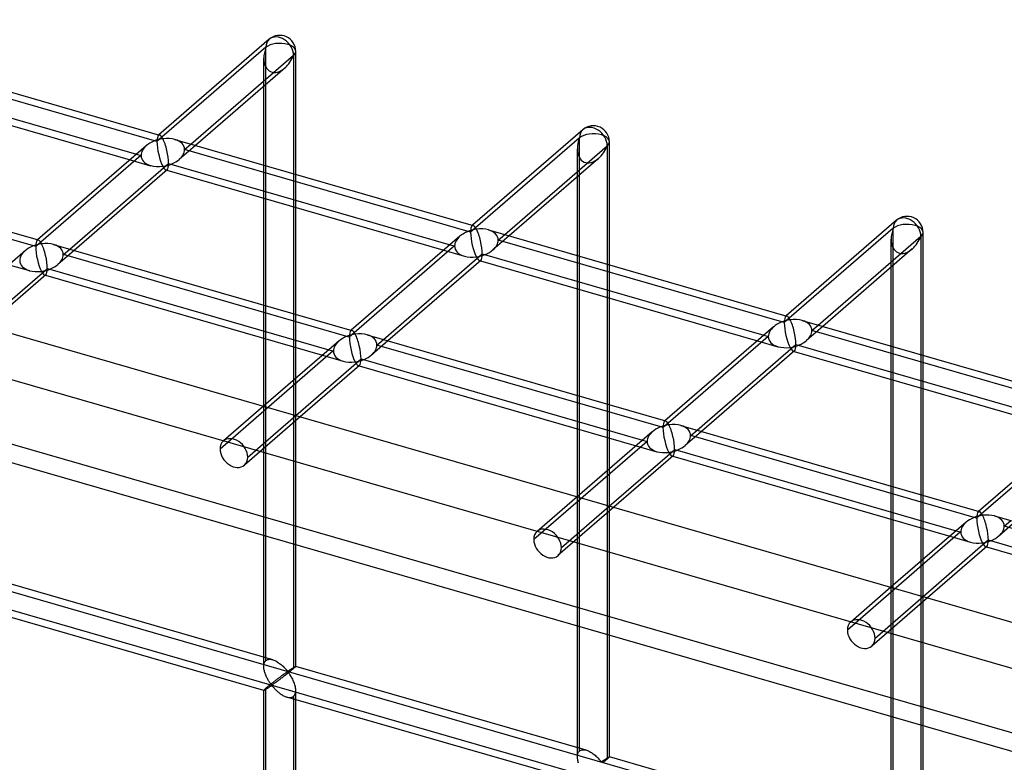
# Model space of a CAD drawing. Header units: millimetres. Extents: x -766 to 748, y -857 to 897.
# Tile 43 of 87: x -326 to -172, y 740 to 857. Entities that reach past the tile are written whole.
import ezdxf

# ---------------------------------------------------------------- set-up
doc = ezdxf.new("R2010")
doc.units = ezdxf.units.MM
doc.layers.add('MAIN-1', color=7, linetype='Continuous')
doc.layers.add('MAIN-2', color=7, linetype='Continuous')

msp = doc.modelspace()

# ---------------------------------------------------------------- linework, layer by layer
at = {"layer": 'MAIN-1'}
for p, q in [((-497.56, 856.66), (697.56, 511.66)), ((-287.06, 853.6), (-304.33, 838.64)), ((-350.9, 852.09), (-304.23, 838.61)), ((-299.31, 837.19), (-283.26, 851.09)), ((-283.26, 851.09), (-283.26, 832.56)), ((-282.92, 832.46), (-282.92, 851.71)), ((-284.6, 849.12), (-298.61, 836.99)), ((-351.88, 848.33), (-307.84, 835.61)), ((-352.19, 847.25), (-308.84, 834.74)), ((-287.92, 833.91), (-287.92, 846.24)), ((-237.98, 839.44), (-255.26, 824.48)), ((-306.3, 836.94), (-323.31, 822.21)), ((-301.83, 837.92), (-255.16, 824.45)), ((-250.23, 823.02), (-234.18, 836.92)), ((-234.18, 836.92), (-234.18, 818.39)), ((-233.85, 818.3), (-233.85, 837.55)), ((-369.88, 835.65), (-323.21, 822.18)), ((-318.28, 820.76), (-302.81, 834.16)), ((-302.81, 834.16), (-258.76, 821.44)), ((-235.53, 834.95), (-249.53, 822.82)), ((-303.03, 833.16), (-317.58, 820.56)), ((-303.11, 833.09), (-259.76, 820.57)), ((-238.85, 819.74), (-238.85, 832.08)), ((-287.92, 811.99), (-287.92, 828.7)), ((-283.26, 827.36), (-283.26, 810.65)), ((-282.92, 810.55), (-282.92, 827.26)), ((-188.91, 825.27), (-206.18, 810.31)), ((-257.23, 822.77), (-274.23, 808.04)), ((-252.75, 823.75), (-206.08, 810.28)), ((-201.16, 808.86), (-185.11, 822.76)), ((-185.11, 822.76), (-185.11, 804.23)), ((-184.77, 804.13), (-184.77, 823.38)), ((-320.8, 821.49), (-274.13, 808.01)), ((-325.28, 820.5), (-337.04, 810.32)), ((-269.21, 806.59), (-253.73, 819.99)), ((-253.73, 819.99), (-209.69, 807.28)), ((-186.46, 820.78), (-200.46, 808.66)), ((-253.96, 818.99), (-268.51, 806.39)), ((-254.04, 818.92), (-210.69, 806.41)), ((-332.01, 808.87), (-321.78, 817.73)), ((-322.01, 816.73), (-331.31, 808.67)), ((-322.09, 816.66), (-278.74, 804.14)), ((-321.78, 817.73), (-277.74, 805.01)), ((-189.77, 805.57), (-189.77, 817.91)), ((-238.85, 797.83), (-238.85, 814.54)), ((-234.18, 813.19), (-234.18, 796.48)), ((-233.85, 796.39), (-233.85, 813.09)), ((-203.68, 809.59), (-157.01, 796.11)), ((-271.73, 807.32), (-225.06, 793.85)), ((-208.15, 808.6), (-225.16, 793.88)), ((-276.2, 806.34), (-287.96, 796.15)), ((-287.92, 796.19), (-287.92, 806.79)), ((-220.13, 792.43), (-204.66, 805.83)), ((-204.66, 805.83), (-160.61, 793.11)), ((-283.26, 805.45), (-283.26, 800.23)), ((-282.92, 800.52), (-282.92, 805.35)), ((-204.88, 804.83), (-219.43, 792.22)), ((-204.96, 804.75), (-161.61, 792.24)), ((-282.93, 794.7), (-272.71, 803.56)), ((-272.71, 803.56), (-228.66, 790.84)), ((-272.93, 802.56), (-282.24, 794.5)), ((-273.01, 802.49), (-229.66, 789.97)), ((-189.77, 783.66), (-189.77, 800.37)), ((-185.11, 799.02), (-185.11, 782.32)), ((-184.77, 782.22), (-184.77, 798.93)), ((-159.08, 794.44), (-176.08, 779.71)), ((-227.13, 792.17), (-238.89, 781.99)), ((-238.85, 782.02), (-238.85, 792.63)), ((-222.65, 793.15), (-175.98, 779.68)), ((-234.18, 791.28), (-234.18, 786.06)), ((-233.85, 786.35), (-233.85, 791.18)), ((-233.86, 780.54), (-223.63, 789.39)), ((-223.63, 789.39), (-179.59, 776.68)), ((-223.86, 788.39), (-233.16, 780.34)), ((-223.94, 788.32), (-180.59, 775.81)), ((-178.05, 778), (-189.81, 767.82)), ((-189.77, 767.86), (-189.77, 778.46)), ((-173.58, 778.99), (-126.91, 765.51)), ((-185.11, 777.11), (-185.11, 771.89)), ((-184.77, 772.18), (-184.77, 777.02)), ((-184.78, 766.37), (-174.56, 775.23)), ((-174.56, 775.23), (-130.51, 762.51)), ((-174.78, 774.23), (-184.09, 766.17)), ((-174.86, 774.16), (-131.51, 761.64))]:
    msp.add_line(p, q, dxfattribs=at)
for centre, start, end in [((-285.42, 851.71), 359.9974, 130.8971), ((-236.35, 837.55), 359.9972, 130.8972), ((-187.27, 823.38), 359.9973, 130.897)]:
    msp.add_arc(centre, 2.5, start, end, dxfattribs=at)
for centre, major_axis, ratio, start_param, end_param in [((-285.42, 851.71), (1.64, -1.89), 0.75, 0.713724, 3.141672), ((-285.42, 851.71), (-1.45, -3.17), 0.641742, 0.955177, 1.665859), ((-285.42, 851.71), (-2.5, 0), 0.5, 2.617994, 3.141499), ((-236.35, 837.55), (1.64, -1.89), 0.75, 0.713724, 3.141672), ((-303.72, 835.87), (-0.6, 2.75), 0.249311, -0.722537, -0.13718), ((-303.72, 835.87), (3.38, 0.74), 0.615841, 0.850904, 1.436262), ((-303.72, 835.87), (3.38, 0.74), 0.615841, 1.436262, 2.291625), ((-303.72, 835.87), (-0.6, 2.75), 0.249311, -2.293334, -0.722537), ((-236.35, 837.55), (-1.45, -3.17), 0.641742, 0.955177, 1.665859), ((-236.35, 837.55), (-2.5, 0), 0.5, 2.617994, 3.141499), ((-303.72, 835.87), (-0.6, 2.75), 0.249311, -3.008767, -2.293334), ((-187.27, 823.38), (1.64, -1.89), 0.75, 0.713724, 3.141672), ((-254.65, 821.7), (-0.6, 2.75), 0.249311, -0.722537, -0.13718), ((-254.65, 821.7), (3.38, 0.74), 0.615841, 1.436262, 2.291625), ((-254.65, 821.7), (3.38, 0.74), 0.615841, 0.850904, 1.436262), ((-254.65, 821.7), (-0.6, 2.75), 0.249311, -2.293334, -0.722537), ((-187.27, 823.38), (-1.45, -3.17), 0.641742, 0.955177, 1.665859), ((-187.27, 823.38), (-2.5, 0), 0.5, 2.617994, 3.141499), ((-322.7, 819.43), (3.38, 0.74), 0.615841, 1.436262, 2.291625), ((-322.7, 819.43), (-0.6, 2.75), 0.249311, -0.722537, -0.13718), ((-322.7, 819.43), (3.38, 0.74), 0.615841, 0.850904, 1.436262), ((-322.7, 819.43), (-0.6, 2.75), 0.249311, -2.293334, -0.722537), ((-254.65, 821.7), (-0.6, 2.75), 0.249311, -3.008767, -2.293334), ((-322.7, 819.43), (-0.6, 2.75), 0.249311, -3.008767, -2.293334), ((-205.57, 807.53), (3.38, 0.74), 0.615841, 1.436262, 2.291625), ((-205.57, 807.53), (-0.6, 2.75), 0.249311, -0.722537, -0.13718), ((-205.57, 807.53), (3.38, 0.74), 0.615841, 0.850904, 1.436262), ((-205.57, 807.53), (-0.6, 2.75), 0.249311, -2.293334, -0.722537), ((-273.62, 805.27), (3.38, 0.74), 0.615841, 1.436262, 2.291625), ((-273.62, 805.27), (-0.6, 2.75), 0.249311, -0.722537, -0.13718), ((-273.62, 805.27), (3.38, 0.74), 0.615841, 0.850904, 1.436262), ((-273.62, 805.27), (-0.6, 2.75), 0.249311, -2.293334, -0.722537), ((-205.57, 807.53), (-0.6, 2.75), 0.249311, -3.008767, -2.293334), ((-273.62, 805.27), (-0.6, 2.75), 0.249311, -3.008767, -2.293334), ((-224.55, 791.1), (-0.6, 2.75), 0.249311, -0.722537, -0.13718), ((-224.55, 791.1), (3.38, 0.74), 0.615841, 1.436262, 2.291625), ((-224.55, 791.1), (3.38, 0.74), 0.615841, 0.850904, 1.436262), ((-224.55, 791.1), (-0.6, 2.75), 0.249311, -2.293334, -0.722537), ((-224.55, 791.1), (-0.6, 2.75), 0.249311, -3.008767, -2.293334), ((-175.47, 776.93), (-0.6, 2.75), 0.249311, -0.722537, -0.13718), ((-175.47, 776.93), (3.38, 0.74), 0.615841, 1.436262, 2.291625), ((-175.47, 776.93), (3.38, 0.74), 0.615841, 0.850904, 1.436262), ((-175.47, 776.93), (-0.6, 2.75), 0.249311, -2.293334, -0.722537), ((-175.47, 776.93), (-0.6, 2.75), 0.249311, -3.008767, -2.293334)]:
    msp.add_ellipse(centre, major_axis=major_axis, ratio=ratio, start_param=start_param, end_param=end_param, dxfattribs=at)
at = {"layer": 'MAIN-2'}
for p, q in [((-287.59, 852.34), (-304.64, 837.57)), ((-287.59, 756.35), (-287.59, 852.34)), ((-304.64, 837.57), (-349.38, 850.49)), ((-287.92, 846.24), (-287.92, 850.63)), ((-495.73, 848.91), (690.73, 506.41)), ((-304.33, 838.64), (-304.41, 838.57)), ((-238.51, 838.17), (-255.56, 823.41)), ((-238.51, 742.19), (-238.51, 838.17)), ((-298.61, 836.99), (-301.14, 834.79)), ((-300.31, 836.32), (-299.31, 837.19)), ((-307.14, 835.41), (-323.61, 821.14)), ((-307.84, 835.61), (-307.14, 835.41)), ((-255.56, 823.41), (-300.31, 836.32)), ((-238.85, 832.08), (-238.85, 836.47)), ((680.24, 499.34), (-480.24, 834.34)), ((-323.61, 821.14), (-368.36, 834.06)), ((-308.84, 834.74), (-305.62, 833.81)), ((-287.92, 828.7), (-287.92, 833.91)), ((-482.74, 832.17), (677.74, 497.17)), ((-303.22, 833.12), (-303.11, 833.09)), ((-283.26, 832.56), (-283.26, 827.36)), ((-282.92, 827.26), (-282.92, 832.46)), ((-255.26, 824.48), (-255.34, 824.41)), ((-249.53, 822.82), (-252.07, 820.63)), ((-251.23, 822.16), (-250.23, 823.02)), ((-189.44, 824.01), (-206.49, 809.24)), ((-189.44, 728.02), (-189.44, 824.01)), ((-323.31, 822.21), (-323.39, 822.14)), ((-258.06, 821.24), (-274.54, 806.97)), ((-258.76, 821.44), (-258.06, 821.24)), ((-206.49, 809.24), (-251.23, 822.16)), ((-189.77, 817.91), (-189.77, 822.3)), ((-317.58, 820.56), (-320.12, 818.36)), ((-319.28, 819.89), (-318.28, 820.76)), ((-274.54, 806.97), (-319.28, 819.89)), ((-259.76, 820.57), (-256.54, 819.64)), ((-238.85, 814.54), (-238.85, 819.74)), ((-327.81, 818.31), (-324.59, 817.38)), ((-254.14, 818.95), (-254.04, 818.92)), ((-234.18, 818.39), (-234.18, 813.19)), ((-233.85, 813.09), (-233.85, 818.3)), ((-322.19, 816.69), (-322.09, 816.66)), ((-287.92, 806.79), (-287.92, 811.99)), ((-283.26, 810.65), (-283.26, 805.45)), ((-282.92, 805.35), (-282.92, 810.55)), ((-206.18, 810.31), (-206.26, 810.24)), ((-202.16, 807.99), (-201.16, 808.86)), ((-274.23, 808.04), (-274.31, 807.97)), ((-209.69, 807.28), (-208.99, 807.07)), ((-200.46, 808.66), (-202.99, 806.46)), ((-157.41, 795.07), (-202.16, 807.99)), ((-268.51, 806.39), (-271.04, 804.19)), ((-270.21, 805.72), (-269.21, 806.59)), ((-225.46, 792.81), (-270.21, 805.72)), ((-208.99, 807.07), (-225.46, 792.81)), ((-210.69, 806.41), (-207.47, 805.48)), ((-277.04, 804.81), (-294.76, 789.46)), ((-277.74, 805.01), (-277.04, 804.81)), ((-205.07, 804.78), (-204.96, 804.75)), ((-189.77, 800.37), (-189.77, 805.57)), ((-185.11, 804.23), (-185.11, 799.02)), ((-278.74, 804.14), (-275.52, 803.21)), ((-184.77, 798.93), (-184.77, 804.13)), ((-273.12, 802.52), (-273.01, 802.49)), ((-283.26, 800.23), (-283.26, 755.1)), ((-282.92, 755.44), (-282.92, 800.52)), ((-431.4, 797.15), (746.4, 457.15)), ((-238.85, 792.63), (-238.85, 797.83)), ((-234.18, 796.48), (-234.18, 791.28)), ((-287.96, 796.15), (-294.23, 790.72)), ((-287.92, 755.44), (-287.92, 796.19)), ((-233.85, 791.18), (-233.85, 796.39)), ((697.56, 468.36), (-431.73, 794.36)), ((-282.24, 794.5), (-290.96, 786.94)), ((-290.43, 788.21), (-282.93, 794.7)), ((-225.16, 793.88), (-225.24, 793.81)), ((-219.43, 792.22), (-221.97, 790.03)), ((-221.13, 791.56), (-220.13, 792.43)), ((-159.91, 792.91), (-176.39, 778.64)), ((-227.96, 790.64), (-245.69, 775.29)), ((-228.66, 790.84), (-227.96, 790.64)), ((-176.39, 778.64), (-221.13, 791.56)), ((-229.66, 789.97), (-226.44, 789.04)), ((-224.04, 788.35), (-223.94, 788.32)), ((-234.18, 786.06), (-234.18, 740.94)), ((-233.85, 741.27), (-233.85, 786.35)), ((-189.77, 778.46), (-189.77, 783.66)), ((-238.89, 781.99), (-245.16, 776.56)), ((-238.85, 741.27), (-238.85, 782.02)), ((-185.11, 782.32), (-185.11, 777.11)), ((-184.77, 777.02), (-184.77, 782.22)), ((-233.16, 780.34), (-241.89, 772.78)), ((-241.36, 774.04), (-233.86, 780.54)), ((-176.08, 779.71), (-176.17, 779.64)), ((-170.36, 778.06), (-172.89, 775.86)), ((-172.06, 777.39), (-171.06, 778.26)), ((-178.89, 776.48), (-196.61, 761.12)), ((-179.59, 776.68), (-178.89, 776.48)), ((-127.31, 764.47), (-172.06, 777.39)), ((-180.59, 775.81), (-177.37, 774.88)), ((-174.97, 774.19), (-174.86, 774.16)), ((-185.11, 771.89), (-185.11, 726.77)), ((-184.77, 727.11), (-184.77, 772.18)), ((-286.53, 756.49), (-332, 769.61)), ((-189.81, 767.82), (-196.08, 762.39)), ((-189.77, 727.11), (-189.77, 767.86)), ((-184.09, 766.17), (-192.81, 758.61)), ((-192.28, 759.88), (-184.78, 766.37)), ((-287.92, 751.68), (-333.39, 764.81)), ((-287.59, 756.35), (-287.47, 756.44)), ((-287.47, 756.44), (-287.34, 756.5)), ((-287.34, 756.5), (-287.19, 756.54)), ((-287.19, 756.54), (-287.04, 756.56)), ((-287.04, 756.56), (-286.87, 756.55)), ((-286.87, 756.55), (-286.7, 756.53)), ((-286.7, 756.53), (-286.52, 756.48)), ((-286.52, 756.48), (-286.36, 756.43)), ((-286.36, 756.43), (-286.21, 756.37)), ((-287.92, 755.57), (-287.9, 755.71)), ((-287.92, 755.43), (-287.92, 755.57)), ((-287.92, 755.29), (-287.92, 755.43)), ((-287.9, 755.15), (-287.92, 755.29)), ((-287.9, 755.71), (-287.88, 755.84)), ((-287.89, 755.02), (-287.9, 755.15)), ((-287.86, 754.88), (-287.89, 755.02)), ((-287.88, 755.84), (-287.84, 755.97)), ((-287.83, 754.74), (-287.86, 754.88)), ((-287.84, 755.97), (-287.79, 756.08)), ((-287.79, 756.08), (-287.74, 756.18)), ((-287.74, 756.18), (-287.67, 756.27)), ((-287.67, 756.27), (-287.59, 756.35)), ((-286.21, 756.37), (-286.05, 756.29)), ((-286.05, 756.29), (-285.9, 756.21)), ((-285.9, 756.21), (-285.75, 756.12)), ((-285.75, 756.12), (-285.6, 756.02)), ((-285.6, 756.02), (-285.45, 755.92)), ((-285.45, 755.92), (-285.31, 755.81)), ((-285.31, 755.81), (-285.17, 755.69)), ((-285.17, 755.69), (-285.03, 755.58)), ((-285.03, 755.58), (-284.91, 755.46)), ((-284.91, 755.46), (-284.78, 755.34)), ((-284.78, 755.34), (-284.67, 755.22)), ((-284.67, 755.22), (-284.56, 755.11)), ((-284.56, 755.11), (-284.46, 755)), ((-284.46, 755), (-284.36, 754.89)), ((-284.36, 754.89), (-284.28, 754.79)), ((-283.92, 754.83), (-283.88, 754.86)), ((-283.88, 754.86), (-283.83, 754.89)), ((-283.83, 754.89), (-283.78, 754.93)), ((-283.78, 754.93), (-283.73, 754.96)), ((-283.73, 754.96), (-283.68, 754.99)), ((-283.68, 754.99), (-283.63, 755.03)), ((-283.63, 755.03), (-283.59, 755.06)), ((-283.52, 754.88), (-283.62, 754.8)), ((-283.59, 755.06), (-283.54, 755.09)), ((-283.54, 755.09), (-283.49, 755.12)), ((-283.43, 754.96), (-283.52, 754.88)), ((-283.49, 755.12), (-283.44, 755.15)), ((-283.44, 755.15), (-283.4, 755.18)), ((-283.34, 755.04), (-283.43, 754.96)), ((-283.4, 755.18), (-283.35, 755.21)), ((-283.35, 755.21), (-283.31, 755.24)), ((-283.26, 755.1), (-283.34, 755.04)), ((-283.31, 755.24), (-283.27, 755.27)), ((-283.27, 755.27), (-283.23, 755.29)), ((-283.2, 755.16), (-283.26, 755.1)), ((-283.23, 755.29), (-283.19, 755.32)), ((-283.15, 755.2), (-283.2, 755.16)), ((-283.19, 755.32), (-283.15, 755.34)), ((-283.15, 755.34), (-283.12, 755.36)), ((-283.1, 755.25), (-283.15, 755.2)), ((-283.12, 755.36), (-283.09, 755.38)), ((-283.06, 755.29), (-283.1, 755.25)), ((-283.09, 755.38), (-283.06, 755.39)), ((-283.06, 755.39), (-283.03, 755.41)), ((-283.02, 755.32), (-283.06, 755.29)), ((-283.03, 755.41), (-283.01, 755.42)), ((-282.99, 755.35), (-283.02, 755.32)), ((-283.01, 755.42), (-282.99, 755.43)), ((-282.99, 755.43), (-282.97, 755.44)), ((-282.97, 755.38), (-282.99, 755.35)), ((-282.97, 755.44), (-282.95, 755.44)), ((-282.95, 755.4), (-282.97, 755.38)), ((-282.95, 755.44), (-282.94, 755.45)), ((-282.93, 755.42), (-282.95, 755.4)), ((-282.94, 755.45), (-282.93, 755.45)), ((-282.93, 755.45), (-282.93, 755.45)), ((-282.93, 755.45), (-282.93, 755.45)), ((-282.93, 755.45), (-282.93, 755.44)), ((-237.46, 742.32), (-282.93, 755.45)), ((-282.93, 755.44), (-282.92, 755.44)), ((-282.92, 755.44), (-282.93, 755.43)), ((-282.93, 755.43), (-282.93, 755.42)), ((-282.92, 755.44), (-282.92, 755.44)), ((-282.92, 755.44), (-282.92, 755.44)), ((-287.79, 754.61), (-287.83, 754.74)), ((-287.75, 754.47), (-287.79, 754.61)), ((-287.71, 754.33), (-287.75, 754.47)), ((-287.66, 754.2), (-287.71, 754.33)), ((-287.6, 754.06), (-287.66, 754.2)), ((-287.54, 753.93), (-287.6, 754.06)), ((-287.48, 753.79), (-287.54, 753.93)), ((-287.42, 753.67), (-287.48, 753.79)), ((-287.36, 753.54), (-287.42, 753.67)), ((-287.29, 753.42), (-287.36, 753.54)), ((-287.22, 753.3), (-287.29, 753.42)), ((-285.94, 753.34), (-286.03, 753.27)), ((-285.86, 753.4), (-285.94, 753.34)), ((-285.77, 753.47), (-285.86, 753.4)), ((-285.69, 753.53), (-285.77, 753.47)), ((-285.61, 753.59), (-285.69, 753.53)), ((-285.52, 753.33), (-285.63, 753.24)), ((-285.53, 753.65), (-285.61, 753.59)), ((-285.45, 753.71), (-285.53, 753.65)), ((-285.41, 753.41), (-285.52, 753.33)), ((-285.37, 753.77), (-285.45, 753.71)), ((-285.29, 753.5), (-285.41, 753.41)), ((-285.29, 753.83), (-285.37, 753.77)), ((-285.21, 753.89), (-285.29, 753.83)), ((-285.18, 753.58), (-285.29, 753.5)), ((-285.14, 753.94), (-285.21, 753.89)), ((-285.06, 753.67), (-285.18, 753.58)), ((-285.06, 754), (-285.14, 753.94)), ((-284.99, 754.05), (-285.06, 754)), ((-284.94, 753.76), (-285.06, 753.67)), ((-284.92, 754.1), (-284.99, 754.05)), ((-284.82, 753.86), (-284.94, 753.76)), ((-284.86, 754.15), (-284.92, 754.1)), ((-284.79, 754.2), (-284.86, 754.15)), ((-284.7, 753.95), (-284.82, 753.86)), ((-284.72, 754.25), (-284.79, 754.2)), ((-284.66, 754.29), (-284.72, 754.25)), ((-284.58, 754.04), (-284.7, 753.95)), ((-284.6, 754.33), (-284.66, 754.29)), ((-284.54, 754.38), (-284.6, 754.33)), ((-284.45, 754.14), (-284.58, 754.04)), ((-284.49, 754.42), (-284.54, 754.38)), ((-284.43, 754.45), (-284.49, 754.42)), ((-284.33, 754.24), (-284.45, 754.14)), ((-284.38, 754.49), (-284.43, 754.45)), ((-284.33, 754.52), (-284.38, 754.49)), ((-284.29, 754.55), (-284.33, 754.52)), ((-284.2, 754.33), (-284.33, 754.24)), ((-284.24, 754.58), (-284.29, 754.55)), ((-284.28, 754.79), (-284.17, 754.71)), ((-284.17, 754.59), (-284.24, 754.58)), ((-284.08, 754.43), (-284.2, 754.33)), ((-284.17, 754.71), (-284.11, 754.72)), ((-284.07, 754.5), (-284.17, 754.59)), ((-284.11, 754.72), (-284.06, 754.74)), ((-283.96, 754.53), (-284.08, 754.43)), ((-283.99, 754.39), (-284.07, 754.5)), ((-284.06, 754.74), (-284.02, 754.77)), ((-284.02, 754.77), (-283.97, 754.8)), ((-283.91, 754.28), (-283.99, 754.39)), ((-283.97, 754.8), (-283.92, 754.83)), ((-283.84, 754.62), (-283.96, 754.53)), ((-283.83, 754.16), (-283.91, 754.28)), ((-283.73, 754.71), (-283.84, 754.62)), ((-283.74, 754.02), (-283.83, 754.16)), ((-283.65, 753.88), (-283.74, 754.02)), ((-283.62, 754.8), (-283.73, 754.71)), ((-283.57, 753.73), (-283.65, 753.88)), ((-283.48, 753.58), (-283.57, 753.73)), ((-283.4, 753.42), (-283.48, 753.58)), ((-283.33, 753.26), (-283.4, 753.42)), ((-287.84, 751.79), (-287.88, 751.75)), ((-287.79, 751.84), (-287.84, 751.79)), ((-287.74, 751.89), (-287.79, 751.84)), ((-287.75, 751.76), (-287.7, 751.78)), ((-287.67, 751.95), (-287.74, 751.89)), ((-287.7, 751.78), (-287.65, 751.82)), ((-287.59, 752.02), (-287.67, 751.95)), ((-287.65, 751.82), (-287.6, 751.85)), ((-287.6, 751.85), (-287.54, 751.89)), ((-287.53, 752.07), (-287.59, 752.02)), ((-287.59, 560.05), (-287.59, 752.02)), ((-287.54, 751.89), (-287.48, 751.93)), ((-287.47, 752.12), (-287.53, 752.07)), ((-287.48, 751.93), (-287.42, 751.97)), ((-287.41, 752.17), (-287.47, 752.12)), ((-287.42, 751.97), (-287.35, 752.01)), ((-287.34, 752.23), (-287.41, 752.17)), ((-287.35, 752.01), (-287.29, 752.05)), ((-287.27, 752.29), (-287.34, 752.23)), ((-287.29, 752.05), (-287.22, 752.1)), ((-287.2, 752.35), (-287.27, 752.29)), ((-287.16, 753.19), (-287.22, 753.3)), ((-287.22, 752.1), (-287.15, 752.14)), ((-287.13, 752.41), (-287.2, 752.35)), ((-287.09, 753.08), (-287.16, 753.19)), ((-287.15, 752.14), (-287.08, 752.19)), ((-287.05, 752.47), (-287.13, 752.41)), ((-287.02, 752.97), (-287.09, 753.08)), ((-287.08, 752.19), (-287.01, 752.24)), ((-286.97, 752.54), (-287.05, 752.47)), ((-286.95, 752.87), (-287.02, 752.97)), ((-287.01, 752.24), (-286.95, 752.28)), ((-286.88, 752.6), (-286.97, 752.54)), ((-286.89, 752.78), (-286.95, 752.87)), ((-286.95, 752.28), (-286.88, 752.33)), ((-286.82, 752.7), (-286.89, 752.78)), ((-286.8, 752.67), (-286.88, 752.6)), ((-286.88, 752.33), (-286.82, 752.37)), ((-286.76, 752.62), (-286.82, 752.7)), ((-286.82, 752.37), (-286.76, 752.4)), ((-286.72, 752.74), (-286.8, 752.67)), ((-286.68, 752.55), (-286.76, 752.62)), ((-286.76, 752.4), (-286.67, 752.42)), ((-286.63, 752.81), (-286.72, 752.74)), ((-286.59, 752.56), (-286.68, 752.55)), ((-286.67, 752.42), (-286.59, 752.35)), ((-286.54, 752.87), (-286.63, 752.81)), ((-286.52, 752.6), (-286.59, 752.56)), ((-286.59, 752.35), (-286.52, 752.28)), ((-286.45, 752.94), (-286.54, 752.87)), ((-286.45, 752.65), (-286.52, 752.6)), ((-286.52, 752.28), (-286.45, 752.2)), ((-286.37, 753.01), (-286.45, 752.94)), ((-286.38, 752.7), (-286.45, 752.65)), ((-286.45, 752.2), (-286.37, 752.12)), ((-286.3, 752.75), (-286.38, 752.7)), ((-286.28, 753.08), (-286.37, 753.01)), ((-286.37, 752.12), (-286.3, 752.03)), ((-286.22, 752.81), (-286.3, 752.75)), ((-286.3, 752.03), (-286.21, 751.94)), ((-286.19, 753.14), (-286.28, 753.08)), ((-286.13, 752.88), (-286.22, 752.81)), ((-286.21, 751.94), (-286.12, 751.85)), ((-286.11, 753.21), (-286.19, 753.14)), ((-286.04, 752.94), (-286.13, 752.88)), ((-286.12, 751.85), (-286.03, 751.76)), ((-286.03, 753.27), (-286.11, 753.21)), ((-285.94, 753.02), (-286.04, 752.94)), ((-285.84, 753.09), (-285.94, 753.02)), ((-285.74, 753.16), (-285.84, 753.09)), ((-285.63, 753.24), (-285.74, 753.16)), ((-283.25, 753.09), (-283.33, 753.26)), ((-283.18, 752.92), (-283.25, 753.09)), ((-283.12, 752.74), (-283.18, 752.92)), ((-283.07, 752.57), (-283.12, 752.74)), ((-283.02, 752.39), (-283.07, 752.57)), ((-282.98, 752.22), (-283.02, 752.39)), ((-282.95, 752.05), (-282.98, 752.22)), ((-282.93, 751.87), (-282.95, 752.05)), ((-282.92, 751.7), (-282.93, 751.87)), ((-287.9, 751.72), (-287.92, 751.7)), ((-287.92, 751.7), (-287.92, 751.69)), ((-287.92, 751.69), (-287.92, 751.69)), ((-287.92, 751.69), (-287.92, 751.69)), ((-287.92, 751.69), (-287.92, 751.68)), ((-287.92, 559.14), (-287.92, 751.69)), ((-287.92, 751.68), (-287.92, 751.68)), ((-287.92, 751.68), (-287.92, 751.68)), ((-287.92, 751.68), (-287.92, 751.68)), ((-287.92, 751.68), (-287.9, 751.68)), ((-287.88, 751.75), (-287.9, 751.72)), ((-287.9, 751.68), (-287.88, 751.69)), ((-287.88, 751.69), (-287.86, 751.7)), ((-287.86, 751.7), (-287.83, 751.71)), ((-287.83, 751.71), (-287.79, 751.73)), ((-287.79, 751.73), (-287.75, 751.76)), ((-286.03, 751.76), (-285.93, 751.66)), ((-285.93, 751.66), (-285.84, 751.57)), ((-285.84, 751.57), (-285.73, 751.48)), ((-285.73, 751.48), (-285.63, 751.39)), ((-285.63, 751.39), (-285.52, 751.3)), ((-285.52, 751.3), (-285.4, 751.22)), ((-285.4, 751.22), (-285.29, 751.13)), ((-285.29, 751.13), (-285.17, 751.05)), ((-285.17, 751.05), (-285.05, 750.98)), ((-285.05, 750.98), (-284.93, 750.91)), ((-284.93, 750.91), (-284.82, 750.85)), ((-284.82, 750.85), (-284.7, 750.79)), ((-284.7, 750.79), (-284.57, 750.73)), ((-284.57, 750.73), (-284.45, 750.69)), ((-284.45, 750.69), (-284.32, 750.64)), ((-284.32, 750.64), (-284.19, 750.61)), ((-238.84, 737.52), (-284.32, 750.64)), ((-284.19, 750.61), (-284.05, 750.59)), ((-284.05, 750.59), (-283.92, 750.57)), ((-283.92, 750.57), (-283.79, 750.57)), ((-283.79, 750.57), (-283.67, 750.59)), ((-283.67, 750.59), (-283.55, 750.61)), ((-283.55, 750.61), (-283.45, 750.65)), ((-283.45, 750.65), (-283.35, 750.71)), ((-283.35, 750.71), (-283.26, 750.77)), ((-283.26, 750.77), (-283.16, 750.88)), ((-283.26, 750.77), (-283.26, 558.81)), ((-283.16, 750.88), (-283.07, 751.01)), ((-283.07, 751.01), (-283, 751.16)), ((-283, 751.16), (-282.96, 751.33)), ((-282.96, 751.33), (-282.93, 751.51)), ((-282.93, 751.51), (-282.92, 751.7)), ((-282.92, 559.14), (-282.92, 751.69)), ((-238.85, 741.26), (-238.84, 741.4)), ((-238.84, 741.12), (-238.85, 741.26)), ((-238.84, 741.4), (-238.83, 741.54)), ((-238.83, 740.99), (-238.84, 741.12)), ((-238.83, 741.54), (-238.8, 741.68)), ((-238.8, 741.68), (-238.77, 741.8)), ((-238.77, 741.8), (-238.72, 741.91)), ((-238.72, 741.91), (-238.66, 742.02)), ((-238.66, 742.02), (-238.59, 742.11)), ((-238.59, 742.11), (-238.51, 742.19)), ((-238.51, 742.19), (-238.4, 742.27)), ((-238.4, 742.27), (-238.26, 742.33)), ((-238.26, 742.33), (-238.12, 742.37)), ((-238.12, 742.37), (-237.96, 742.39)), ((-237.96, 742.39), (-237.8, 742.38)), ((-237.8, 742.38), (-237.62, 742.36)), ((-237.62, 742.36), (-237.45, 742.32)), ((-237.45, 742.32), (-237.29, 742.26)), ((-237.29, 742.26), (-237.13, 742.2)), ((-237.13, 742.2), (-236.98, 742.13)), ((-236.98, 742.13), (-236.82, 742.04)), ((-236.82, 742.04), (-236.67, 741.95)), ((-236.67, 741.95), (-236.52, 741.86)), ((-236.52, 741.86), (-236.37, 741.75)), ((-236.37, 741.75), (-236.23, 741.64)), ((-236.23, 741.64), (-236.09, 741.53)), ((-236.09, 741.53), (-235.96, 741.41)), ((-235.96, 741.41), (-235.83, 741.29)), ((-235.83, 741.29), (-235.71, 741.18)), ((-235.71, 741.18), (-235.59, 741.06)), ((-235.59, 741.06), (-235.48, 740.94)), ((-234.37, 740.99), (-234.32, 741.02)), ((-234.32, 741.02), (-234.28, 741.05)), ((-234.28, 741.05), (-234.24, 741.07)), ((-234.24, 741.07), (-234.19, 741.1)), ((-234.19, 741.1), (-234.15, 741.13)), ((-234.13, 740.99), (-234.18, 740.94)), ((-234.15, 741.13), (-234.11, 741.15)), ((-234.07, 741.04), (-234.13, 740.99)), ((-234.11, 741.15), (-234.08, 741.17)), ((-234.08, 741.17), (-234.04, 741.19)), ((-234.02, 741.08), (-234.07, 741.04)), ((-234.04, 741.19), (-234.01, 741.21)), ((-233.98, 741.12), (-234.02, 741.08)), ((-234.01, 741.21), (-233.98, 741.23)), ((-233.98, 741.23), (-233.96, 741.24)), ((-233.95, 741.15), (-233.98, 741.12)), ((-233.96, 741.24), (-233.93, 741.25)), ((-233.92, 741.19), (-233.95, 741.15)), ((-233.93, 741.25), (-233.91, 741.26)), ((-233.89, 741.21), (-233.92, 741.19)), ((-233.91, 741.26), (-233.89, 741.27)), ((-233.89, 741.27), (-233.88, 741.28)), ((-233.87, 741.23), (-233.89, 741.21)), ((-233.88, 741.28), (-233.86, 741.28)), ((-233.86, 741.25), (-233.87, 741.23)), ((-233.86, 741.28), (-233.86, 741.28)), ((-233.86, 741.28), (-233.85, 741.28)), ((-233.85, 741.26), (-233.86, 741.25)), ((-233.85, 741.28), (-233.85, 741.28)), ((-233.85, 741.28), (-233.85, 741.28)), ((-233.85, 741.28), (-233.85, 741.28)), ((-233.85, 741.28), (-233.85, 741.28)), ((-233.85, 741.28), (-233.85, 741.27)), ((-188.38, 728.15), (-233.85, 741.28)), ((-233.85, 741.27), (-233.85, 741.26)), ((-238.81, 740.85), (-238.83, 740.99)), ((-238.79, 740.71), (-238.81, 740.85)), ((-238.75, 740.58), (-238.79, 740.71)), ((-238.72, 740.44), (-238.75, 740.58)), ((-238.68, 740.3), (-238.72, 740.44)), ((-235.48, 740.94), (-235.38, 740.83)), ((-235.38, 740.83), (-235.29, 740.73)), ((-235.29, 740.73), (-235.2, 740.63)), ((-235.2, 740.63), (-235.1, 740.54)), ((-235.1, 740.54), (-235.03, 740.55)), ((-235.03, 740.55), (-234.99, 740.57)), ((-234.99, 740.57), (-234.94, 740.6)), ((-234.94, 740.6), (-234.9, 740.63)), ((-234.9, 740.63), (-234.85, 740.66)), ((-234.77, 740.45), (-234.89, 740.36)), ((-234.85, 740.66), (-234.8, 740.69)), ((-234.8, 740.69), (-234.75, 740.73)), ((-234.66, 740.54), (-234.77, 740.45)), ((-234.75, 740.73), (-234.71, 740.76)), ((-234.71, 740.76), (-234.66, 740.79)), ((-234.66, 740.79), (-234.61, 740.83)), ((-234.55, 740.63), (-234.66, 740.54)), ((-234.61, 740.83), (-234.56, 740.86)), ((-234.56, 740.86), (-234.51, 740.89)), ((-234.45, 740.72), (-234.55, 740.63)), ((-234.51, 740.89), (-234.46, 740.92)), ((-234.46, 740.92), (-234.42, 740.96)), ((-234.35, 740.8), (-234.45, 740.72)), ((-234.42, 740.96), (-234.37, 740.99)), ((-234.26, 740.87), (-234.35, 740.8)), ((-234.18, 740.94), (-234.26, 740.87))]:
    msp.add_line(p, q, dxfattribs=at)
for centre, major_axis, ratio, start_param, end_param in [((-285.42, 851.71), (1.64, -1.89), 0.75, -3.141514, -2.427868), ((-285.42, 851.71), (-1.45, -3.17), 0.641742, -1.475734, -0.952169), ((-285.42, 851.71), (-2.5, 0), 0.5, -2.094395, -0.523599), ((-285.42, 851.71), (-2.5, 0), 0.5, 3.141499, 4.18879), ((-285.42, 851.71), (-1.45, -3.17), 0.641742, -0.952169, 0.955177), ((-303.72, 835.87), (-0.6, 2.75), 0.249311, 0.132826, 0.848259), ((-303.72, 835.87), (-0.6, 2.75), 0.249311, -0.13718, 0.132826), ((-236.35, 837.55), (-1.45, -3.17), 0.641742, -1.475734, -0.952169), ((-236.35, 837.55), (1.64, -1.89), 0.75, -3.141514, -2.427868), ((-236.35, 837.55), (-2.5, 0), 0.5, -2.094395, -0.523599), ((-236.35, 837.55), (-2.5, 0), 0.5, 3.141499, 4.18879), ((-303.72, 835.87), (3.38, 0.74), 0.615841, 2.291625, 3.007058), ((-303.72, 835.87), (-0.6, 2.75), 0.249311, 0.848259, 2.419055), ((-303.72, 835.87), (3.38, 0.74), 0.615841, -0.134535, 0.850904), ((-303.72, 835.87), (3.38, 0.74), 0.615841, 3.007058, 3.992497), ((-303.72, 835.87), (3.38, 0.74), 0.615841, -0.849968, -0.134535), ((-236.35, 837.55), (-1.45, -3.17), 0.641742, -0.952169, 0.955177), ((-303.72, 835.87), (3.38, 0.74), 0.615841, -2.290689, -1.705331), ((-303.72, 835.87), (3.38, 0.74), 0.615841, -1.705331, -0.849968), ((-303.72, 835.87), (-0.6, 2.75), 0.249311, 2.419055, 3.004413), ((-303.72, 835.87), (-0.6, 2.75), 0.249311, 3.004413, 3.274419), ((-254.65, 821.7), (-0.6, 2.75), 0.249311, 0.132826, 0.848259), ((-254.65, 821.7), (-0.6, 2.75), 0.249311, -0.13718, 0.132826), ((-187.27, 823.38), (1.64, -1.89), 0.75, -3.141514, -2.427868), ((-187.27, 823.38), (-2.5, 0), 0.5, -2.094395, -0.523599), ((-187.27, 823.38), (-2.5, 0), 0.5, 3.141499, 4.18879), ((-254.65, 821.7), (3.38, 0.74), 0.615841, 2.291625, 3.007058), ((-254.65, 821.7), (-0.6, 2.75), 0.249311, 0.848259, 2.419055), ((-254.65, 821.7), (3.38, 0.74), 0.615841, -0.134535, 0.850904), ((-187.27, 823.38), (-1.45, -3.17), 0.641742, -1.475734, -0.952169), ((-322.7, 819.43), (-0.6, 2.75), 0.249311, 0.132826, 0.848259), ((-322.7, 819.43), (-0.6, 2.75), 0.249311, 0.848259, 2.419055), ((-322.7, 819.43), (-0.6, 2.75), 0.249311, -0.13718, 0.132826), ((-322.7, 819.43), (3.38, 0.74), 0.615841, -0.134535, 0.850904), ((-254.65, 821.7), (3.38, 0.74), 0.615841, 3.007058, 3.992497), ((-254.65, 821.7), (3.38, 0.74), 0.615841, -0.849968, -0.134535), ((-187.27, 823.38), (-1.45, -3.17), 0.641742, -0.952169, 0.955177), ((-322.7, 819.43), (3.38, 0.74), 0.615841, 2.291625, 3.007058), ((-322.7, 819.43), (3.38, 0.74), 0.615841, -0.849968, -0.134535), ((-254.65, 821.7), (3.38, 0.74), 0.615841, -2.290689, -1.705331), ((-254.65, 821.7), (3.38, 0.74), 0.615841, -1.705331, -0.849968), ((-322.7, 819.43), (3.38, 0.74), 0.615841, 3.007058, 3.992497), ((-322.7, 819.43), (3.38, 0.74), 0.615841, -1.705331, -0.849968), ((-254.65, 821.7), (-0.6, 2.75), 0.249311, 2.419055, 3.004413), ((-254.65, 821.7), (-0.6, 2.75), 0.249311, 3.004413, 3.274419), ((-322.7, 819.43), (3.38, 0.74), 0.615841, -2.290689, -1.705331), ((-322.7, 819.43), (-0.6, 2.75), 0.249311, 2.419055, 3.004413), ((-322.7, 819.43), (-0.6, 2.75), 0.249311, 3.004413, 3.274419), ((-205.57, 807.53), (-0.6, 2.75), 0.249311, 0.132826, 0.848259), ((-205.57, 807.53), (-0.6, 2.75), 0.249311, 0.848259, 2.419055), ((-205.57, 807.53), (-0.6, 2.75), 0.249311, -0.13718, 0.132826), ((-205.57, 807.53), (3.38, 0.74), 0.615841, -0.134535, 0.850904), ((-273.62, 805.27), (-0.6, 2.75), 0.249311, 0.132826, 0.848259), ((-273.62, 805.27), (-0.6, 2.75), 0.249311, -0.13718, 0.132826), ((-273.62, 805.27), (3.38, 0.74), 0.615841, -0.134535, 0.850904), ((-205.57, 807.53), (3.38, 0.74), 0.615841, 2.291625, 3.007058), ((-205.57, 807.53), (3.38, 0.74), 0.615841, -0.849968, -0.134535), ((-273.62, 805.27), (3.38, 0.74), 0.615841, 2.291625, 3.007058), ((-273.62, 805.27), (-0.6, 2.75), 0.249311, 0.848259, 2.419055), ((-273.62, 805.27), (3.38, 0.74), 0.615841, -0.849968, -0.134535), ((-205.57, 807.53), (3.38, 0.74), 0.615841, 3.007058, 3.992497), ((-205.57, 807.53), (3.38, 0.74), 0.615841, -1.705331, -0.849968), ((-273.62, 805.27), (3.38, 0.74), 0.615841, 3.007058, 3.992497), ((-273.62, 805.27), (3.38, 0.74), 0.615841, -1.705331, -0.849968), ((-205.57, 807.53), (3.38, 0.74), 0.615841, -2.290689, -1.705331), ((-205.57, 807.53), (-0.6, 2.75), 0.249311, 2.419055, 3.004413), ((-205.57, 807.53), (-0.6, 2.75), 0.249311, 3.004413, 3.274419), ((-273.62, 805.27), (3.38, 0.74), 0.615841, -2.290689, -1.705331), ((-273.62, 805.27), (-0.6, 2.75), 0.249311, 2.419055, 3.004413), ((-273.62, 805.27), (-0.6, 2.75), 0.249311, 3.004413, 3.274419), ((-224.55, 791.1), (-0.6, 2.75), 0.249311, 0.132826, 0.848259), ((-224.55, 791.1), (-0.6, 2.75), 0.249311, -0.13718, 0.132826), ((-224.55, 791.1), (3.38, 0.74), 0.615841, 2.291625, 3.007058), ((-224.55, 791.1), (-0.6, 2.75), 0.249311, 0.848259, 2.419055), ((-224.55, 791.1), (3.38, 0.74), 0.615841, -0.134535, 0.850904), ((-292.6, 788.83), (-1.64, 1.89), 0.75, 0.000079, 0.713724), ((-292.6, 788.83), (-1.64, 1.89), 0.75, -2.427868, 0.000079), ((-224.55, 791.1), (3.38, 0.74), 0.615841, 3.007058, 3.992497), ((-224.55, 791.1), (3.38, 0.74), 0.615841, -0.849968, -0.134535), ((-292.6, 788.83), (-1.64, 1.89), 0.75, 0.713724, 3.141672), ((-224.55, 791.1), (3.38, 0.74), 0.615841, -2.290689, -1.705331), ((-224.55, 791.1), (3.38, 0.74), 0.615841, -1.705331, -0.849968), ((-224.55, 791.1), (-0.6, 2.75), 0.249311, 2.419055, 3.004413), ((-292.6, 788.83), (-1.64, 1.89), 0.75, -3.141514, -2.427868), ((-224.55, 791.1), (-0.6, 2.75), 0.249311, 3.004413, 3.274419), ((-175.47, 776.93), (-0.6, 2.75), 0.249311, 0.132826, 0.848259), ((-175.47, 776.93), (-0.6, 2.75), 0.249311, -0.13718, 0.132826), ((-175.47, 776.93), (3.38, 0.74), 0.615841, 2.291625, 3.007058), ((-175.47, 776.93), (-0.6, 2.75), 0.249311, 0.848259, 2.419055), ((-175.47, 776.93), (3.38, 0.74), 0.615841, -0.134535, 0.850904), ((-243.52, 774.67), (-1.64, 1.89), 0.75, 0.000079, 0.713724), ((-243.52, 774.67), (-1.64, 1.89), 0.75, -2.427868, 0.000079), ((-175.47, 776.93), (3.38, 0.74), 0.615841, 3.007058, 3.992497), ((-175.47, 776.93), (3.38, 0.74), 0.615841, -0.849968, -0.134535), ((-243.52, 774.67), (-1.64, 1.89), 0.75, 0.713724, 3.141672), ((-175.47, 776.93), (3.38, 0.74), 0.615841, -1.705331, -0.849968), ((-243.52, 774.67), (-1.64, 1.89), 0.75, -3.141514, -2.427868), ((-175.47, 776.93), (3.38, 0.74), 0.615841, -2.290689, -1.705331), ((-175.47, 776.93), (-0.6, 2.75), 0.249311, 2.419055, 3.004413), ((-175.47, 776.93), (-0.6, 2.75), 0.249311, 3.004413, 3.274419), ((-194.45, 760.5), (-1.64, 1.89), 0.75, -2.427868, 0.000079), ((-194.45, 760.5), (-1.64, 1.89), 0.75, 0.000079, 0.713724), ((-194.45, 760.5), (-1.64, 1.89), 0.75, 0.713724, 3.141672), ((-194.45, 760.5), (-1.64, 1.89), 0.75, -3.141514, -2.427868)]:
    msp.add_ellipse(centre, major_axis=major_axis, ratio=ratio, start_param=start_param, end_param=end_param, dxfattribs=at)

doc.saveas('drawing.dxf')
